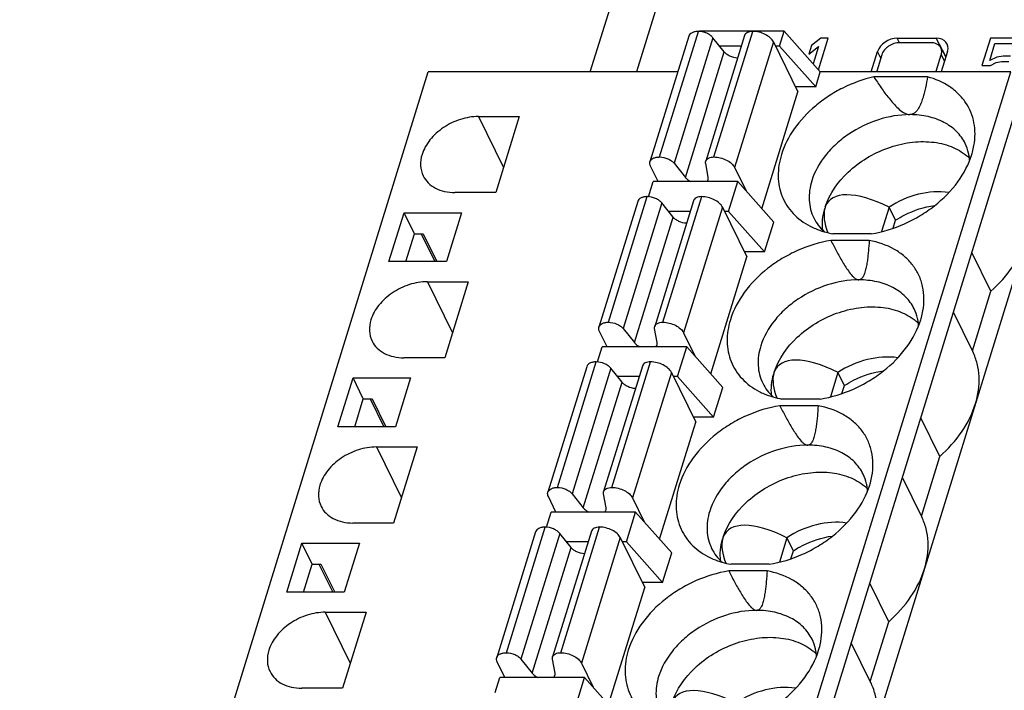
# Model space of a CAD drawing. Header units: millimetres. Extents: x 0 to 420, y 0 to 297.
# Tile 21 of 24: x 213 to 236, y 258 to 274. Entities that reach past the tile are written whole.
import ezdxf

# ---------------------------------------------------------------- set-up
doc = ezdxf.new("R2010")
doc.units = ezdxf.units.MM
doc.header["$LTSCALE"] = 23.1
doc.layers.get('0').update_dxf_attribs({"linetype": 'CONTINUOUS'})
doc.layers.add('000', color=7, linetype='CONTINUOUS')

msp = doc.modelspace()

# ---------------------------------------------------------------- linework, layer by layer
at = {"color": 7, "linetype": 'Continuous'}
for p, q in [((228.164, 275.964), (227.184, 272.816)), ((226.087, 272.816), (226.637, 274.584)), ((228.425, 273.661), (227.505, 270.685)), ((227.732, 270.799), (228.652, 273.775)), ((228.997, 273.625), (228.077, 270.649)), ((230.687, 273.779), (228.681, 273.779)), ((229.747, 273.678), (228.827, 270.701)), ((229.264, 273.291), (228.997, 273.625)), ((229.022, 270.799), (229.942, 273.775)), ((230.578, 273.427), (230.687, 273.779)), ((231.542, 272.816), (230.687, 273.779)), ((233.418, 273.505), (233.365, 273.614)), ((233.365, 273.614), (234.287, 273.614)), ((234.52, 273.178), (234.287, 273.614)), ((229.669, 273.427), (229.156, 273.427)), ((230.432, 273.527), (229.512, 270.55)), ((230.432, 273.527), (231.012, 272.346)), ((230.578, 273.427), (230.481, 273.427)), ((230.578, 273.427), (231.433, 272.463)), ((234.162, 273.508), (233.425, 273.508)), ((234.399, 273.387), (234.516, 273.164)), ((228.344, 270.314), (229.264, 273.291)), ((232.75, 272.816), (232.9, 273.301)), ((233, 273.222), (232.879, 272.831)), ((232.976, 273.144), (232.9, 273.301)), ((234.289, 272.831), (234.41, 273.222)), ((234.558, 273.301), (234.408, 272.816)), ((234.41, 273.222), (234.487, 273.072)), ((212.563, 241.483), (222.246, 272.816)), ((228.163, 272.816), (222.246, 272.816)), ((226.379, 241.483), (236.062, 272.816)), ((231.433, 272.463), (231.542, 272.816)), ((236.062, 272.816), (231.542, 272.816)), ((234.084, 272.698), (232.808, 272.698)), ((234.289, 272.831), (234.296, 272.816)), ((231.433, 272.463), (230.954, 272.463)), ((226.623, 240.985), (236.306, 272.318)), ((230.155, 269.573), (231.012, 272.346)), ((223.439, 271.758), (224.032, 270.549)), ((223.439, 271.758), (224.406, 271.758)), ((224.406, 271.758), (223.849, 269.957)), ((227.355, 239.494), (237.038, 270.827)), ((227.696, 270.215), (227.517, 270.581)), ((228.077, 270.649), (228.344, 270.314)), ((228.885, 270.314), (228.825, 270.649)), ((229.512, 270.55), (229.79, 269.985)), ((227.469, 269.858), (227.579, 270.215)), ((229.585, 270.215), (227.579, 270.215)), ((229.368, 269.51), (229.585, 270.215)), ((230.441, 269.252), (229.585, 270.215)), ((223.849, 269.957), (222.882, 269.957)), ((226.522, 266.882), (227.442, 269.859)), ((227.811, 266.882), (228.731, 269.859)), ((227.214, 269.745), (226.294, 266.768)), ((227.787, 269.709), (226.867, 266.732)), ((228.536, 269.761), (227.616, 266.784)), ((228.054, 269.374), (227.787, 269.709)), ((229.222, 269.61), (228.302, 266.634)), ((229.222, 269.61), (229.801, 268.429)), ((233.172, 269.609), (232.993, 269.029)), ((233.325, 269.298), (233.172, 269.609)), ((221.317, 268.319), (221.675, 269.479)), ((221.919, 268.981), (221.675, 269.479)), ((221.675, 269.479), (223.038, 269.479)), ((223.038, 269.479), (222.68, 268.319)), ((227.134, 266.398), (228.054, 269.374)), ((228.459, 269.51), (227.945, 269.51)), ((229.368, 269.51), (229.271, 269.51)), ((229.368, 269.51), (230.223, 268.547)), ((230.223, 268.547), (230.441, 269.252)), ((233.267, 269.11), (233.325, 269.298)), ((221.714, 268.319), (221.919, 268.981)), ((221.919, 268.981), (222.126, 268.981)), ((222.079, 268.981), (222.404, 268.319)), ((222.126, 268.981), (222.451, 268.319)), ((232.75, 268.977), (231.843, 268.977)), ((232.702, 268.821), (231.795, 268.821)), ((228.945, 265.657), (229.801, 268.429)), ((230.223, 268.547), (229.744, 268.547)), ((235.585, 267.617), (235.136, 268.533)), ((222.68, 268.319), (221.317, 268.319)), ((222.228, 267.842), (222.822, 266.632)), ((222.228, 267.842), (223.195, 267.842)), ((223.195, 267.842), (222.639, 266.04)), ((235.148, 266.203), (235.585, 267.617)), ((235.157, 266.185), (234.699, 267.119)), ((226.486, 266.298), (226.306, 266.665)), ((226.867, 266.732), (227.134, 266.398)), ((227.675, 266.398), (227.614, 266.732)), ((228.302, 266.634), (228.579, 266.069)), ((226.259, 265.941), (226.369, 266.298)), ((228.375, 266.298), (226.369, 266.298)), ((228.157, 265.593), (228.375, 266.298)), ((229.23, 265.335), (228.375, 266.298)), ((222.639, 266.04), (221.672, 266.04)), ((225.312, 262.966), (226.232, 265.942)), ((226.601, 262.966), (227.521, 265.942)), ((226.004, 265.828), (225.084, 262.851)), ((226.576, 265.792), (225.657, 262.815)), ((227.326, 265.844), (226.406, 262.868)), ((226.844, 265.458), (226.576, 265.792)), ((228.011, 265.694), (227.092, 262.717)), ((228.011, 265.694), (228.591, 264.512)), ((231.962, 265.692), (231.783, 265.112)), ((232.114, 265.381), (231.962, 265.692)), ((220.106, 264.403), (220.465, 265.562)), ((220.709, 265.065), (220.465, 265.562)), ((220.465, 265.562), (221.828, 265.562)), ((221.828, 265.562), (221.47, 264.403)), ((225.924, 262.481), (226.844, 265.458)), ((227.248, 265.593), (226.735, 265.593)), ((228.157, 265.593), (228.061, 265.593)), ((228.157, 265.593), (229.012, 264.63)), ((229.012, 264.63), (229.23, 265.335)), ((232.056, 265.193), (232.114, 265.381)), ((220.504, 264.403), (220.709, 265.065)), ((220.709, 265.065), (220.915, 265.065)), ((220.869, 265.065), (221.193, 264.403)), ((220.915, 265.065), (221.24, 264.403)), ((231.54, 265.061), (230.633, 265.061)), ((231.491, 264.904), (230.584, 264.904)), ((227.734, 261.74), (228.591, 264.512)), ((229.012, 264.63), (228.533, 264.63)), ((234.375, 263.701), (233.926, 264.617)), ((221.47, 264.403), (220.106, 264.403)), ((221.018, 263.925), (221.611, 262.716)), ((221.018, 263.925), (221.985, 263.925)), ((221.985, 263.925), (221.428, 262.123)), ((233.938, 262.286), (234.375, 263.701)), ((233.947, 262.269), (233.488, 263.202)), ((225.276, 262.382), (225.096, 262.748)), ((225.657, 262.815), (225.924, 262.481)), ((226.465, 262.481), (226.404, 262.815)), ((227.092, 262.717), (227.369, 262.152)), ((225.048, 262.024), (225.159, 262.382)), ((227.165, 262.382), (225.159, 262.382)), ((226.947, 261.677), (227.165, 262.382)), ((228.02, 261.418), (227.165, 262.382)), ((221.428, 262.123), (220.461, 262.123)), ((224.794, 261.911), (223.874, 258.935)), ((224.101, 259.049), (225.021, 262.026)), ((226.116, 261.928), (225.196, 258.951)), ((225.391, 259.049), (226.311, 262.026)), ((225.366, 261.875), (224.446, 258.899)), ((225.633, 261.541), (225.366, 261.875)), ((226.038, 261.677), (225.525, 261.677)), ((226.801, 261.777), (225.881, 258.8)), ((226.801, 261.777), (227.381, 260.596)), ((226.947, 261.677), (226.85, 261.677)), ((226.947, 261.677), (227.802, 260.713)), ((230.752, 261.775), (230.572, 261.196)), ((230.904, 261.465), (230.752, 261.775)), ((218.896, 260.486), (219.254, 261.646)), ((219.498, 261.148), (219.254, 261.646)), ((219.254, 261.646), (220.618, 261.646)), ((220.618, 261.646), (220.259, 260.486)), ((224.713, 258.564), (225.633, 261.541)), ((230.846, 261.276), (230.904, 261.465)), ((227.802, 260.713), (228.02, 261.418)), ((219.294, 260.486), (219.498, 261.148)), ((219.498, 261.148), (219.705, 261.148)), ((219.658, 261.148), (219.983, 260.486)), ((219.705, 261.148), (220.03, 260.486)), ((230.281, 260.988), (229.374, 260.988)), ((230.329, 261.144), (229.422, 261.144)), ((226.524, 257.824), (227.381, 260.596)), ((227.802, 260.713), (227.323, 260.713)), ((233.165, 259.784), (232.715, 260.7)), ((220.259, 260.486), (218.896, 260.486)), ((219.808, 260.008), (220.401, 258.799)), ((219.808, 260.008), (220.775, 260.008)), ((220.775, 260.008), (220.218, 258.207)), ((232.728, 258.369), (233.165, 259.784)), ((232.736, 258.352), (232.278, 259.285)), ((224.446, 258.899), (224.713, 258.564)), ((225.254, 258.564), (225.194, 258.899)), ((224.065, 258.465), (223.886, 258.831)), ((225.881, 258.8), (226.159, 258.235)), ((223.838, 258.108), (223.948, 258.465)), ((225.954, 258.465), (223.948, 258.465)), ((225.737, 257.76), (225.954, 258.465)), ((226.81, 257.502), (225.954, 258.465)), ((220.218, 258.207), (219.251, 258.207))]:
    msp.add_line(p, q, dxfattribs=at)
for centre, radius, start, end in [((233.138, 272.751), 0.271, 162.8159, 166.0805), ((234.016, 272.915), 0.286, 339.6581, 342.8118), ((233.667, 271.135), 0.668, 89.6426, 90.3574), ((234.274, 269.949), 1.15, 45.6057, 49.7979), ((233.952, 270.637), 1.135, 3.9816, 8.6107), ((233.064, 266.032), 1.15, 45.6068, 49.7979), ((232.742, 266.721), 1.135, 3.983, 8.6509), ((231.854, 262.116), 1.15, 45.6068, 49.7979), ((231.531, 262.804), 1.135, 3.983, 8.6509), ((230.643, 258.199), 1.15, 45.6068, 49.7979), ((230.321, 258.888), 1.135, 3.983, 8.6509)]:
    msp.add_arc(centre, radius, start, end, dxfattribs=at)
for centre, major_axis, ratio, start_param, end_param in [((233.269, 273.301), (0.359, 0.176), 0.721696, 0.973841, 2.544333), ((234.19, 273.301), (0.359, 0.176), 0.721287, 5.685875, 7.256367), ((233.707, 268.072), (1.977, -1.667), 0.381713, 2.142598, 3.281402), ((234.553, 267.444), (2.763, -2.401), 0.416643, 3.310174, 3.336728), ((233.707, 268.072), (1.977, -1.667), 0.381713, -2.960643, -2.530028), ((232.497, 264.155), (1.977, -1.667), 0.381713, 2.142598, 3.281402), ((232.497, 264.155), (1.977, -1.667), 0.381713, -2.960643, -2.530028), ((233.342, 263.527), (2.763, -2.401), 0.416643, 3.310174, 3.336728), ((231.286, 260.239), (1.977, -1.667), 0.381713, 2.142598, 3.281402), ((231.286, 260.239), (1.977, -1.667), 0.381713, -2.960643, -2.530028), ((232.132, 259.61), (2.763, -2.401), 0.416643, 3.310174, 3.336728), ((230.076, 256.322), (1.977, -1.667), 0.381713, 2.142598, 3.281402)]:
    msp.add_ellipse(centre, major_axis=major_axis, ratio=ratio, start_param=start_param, end_param=end_param, dxfattribs=at)
for points, knots in [([(228.652, 273.775), (228.625, 273.775), (228.573, 273.771), (228.504, 273.749), (228.451, 273.713), (228.43, 273.679), (228.425, 273.661)], [0, 0, 0, 0, 0.303747, 0.569985, 0.797786, 1, 1, 1, 1]), ([(228.997, 273.625), (228.979, 273.648), (228.933, 273.69), (228.82, 273.752), (228.719, 273.775), (228.652, 273.775)], [0, 0, 0, 0, 0.225099, 0.479584, 1, 1, 1, 1]), ([(229.942, 273.775), (229.918, 273.775), (229.874, 273.772), (229.815, 273.753), (229.769, 273.722), (229.751, 273.693), (229.747, 273.678)], [0, 0, 0, 0, 0.303613, 0.569934, 0.797679, 1, 1, 1, 1]), ([(230.432, 273.527), (230.414, 273.563), (230.356, 273.632), (230.237, 273.709), (230.095, 273.762), (229.992, 273.775), (229.942, 273.775)], [0, 0, 0, 0, 0.211485, 0.463357, 0.735258, 1, 1, 1, 1]), ([(233.425, 273.508), (233.379, 273.508), (233.285, 273.492), (233.123, 273.414), (233.026, 273.305), (233, 273.222)], [0, 0, 0, 0, 0.254892, 0.51963, 1, 1, 1, 1]), ([(234.399, 273.387), (234.389, 273.406), (234.362, 273.441), (234.285, 273.495), (234.211, 273.508), (234.162, 273.508)], [0, 0, 0, 0, 0.227669, 0.467029, 1, 1, 1, 1]), ([(234.41, 273.222), (234.418, 273.25), (234.427, 273.307), (234.412, 273.363), (234.399, 273.387)], [0, 0, 0, 0, 0.517497, 1, 1, 1, 1]), ([(229.582, 273.143), (229.519, 273.147), (229.427, 273.171), (229.323, 273.231), (229.281, 273.27), (229.264, 273.291)], [0, 0, 0, 0, 0.523431, 0.775641, 1, 1, 1, 1]), ([(232.808, 272.698), (232.555, 272.639), (232.184, 272.504), (231.733, 272.245), (231.326, 271.943), (230.909, 271.5), (230.687, 271.073), (230.621, 270.857)], [0, 0, 0, 0, 0.261848, 0.393619, 0.5237, 0.772456, 1, 1, 1, 1]), ([(232.808, 272.698), (232.865, 272.612), (232.982, 272.44), (233.169, 272.187), (233.343, 271.986), (233.506, 271.849), (233.61, 271.804), (233.662, 271.802)], [0, 0, 0, 0, 0.245841, 0.493928, 0.746071, 0.874636, 1, 1, 1, 1]), ([(234.084, 272.698), (234.07, 272.612), (234.046, 272.484), (234.007, 272.315), (233.972, 272.191), (233.931, 272.069), (233.886, 271.972), (233.839, 271.901), (233.796, 271.852), (233.74, 271.813), (233.694, 271.803), (233.671, 271.802)], [0, 0, 0, 0, 0.250942, 0.375739, 0.499919, 0.623326, 0.745859, 0.807024, 0.868585, 0.931898, 1, 1, 1, 1]), ([(235.185, 271.068), (235.202, 271.159), (235.219, 271.341), (235.195, 271.61), (235.119, 271.864), (234.995, 272.095), (234.824, 272.299), (234.536, 272.534), (234.27, 272.648), (234.084, 272.698)], [0, 0, 0, 0, 0.127782, 0.25068, 0.370603, 0.489789, 0.610547, 0.73498, 1, 1, 1, 1]), ([(223.439, 271.758), (223.295, 271.758), (223, 271.708), (222.601, 271.514), (222.28, 271.228), (222.14, 270.982), (222.101, 270.857)], [0, 0, 0, 0, 0.253211, 0.516158, 0.770088, 1, 1, 1, 1]), ([(233.662, 271.802), (233.412, 271.802), (232.901, 271.714), (232.319, 271.431), (231.915, 271.115), (231.586, 270.766), (231.407, 270.453), (231.34, 270.236)], [0, 0, 0, 0, 0.253094, 0.515855, 0.64531, 0.770299, 1, 1, 1, 1]), ([(234.978, 271.117), (234.926, 271.222), (234.782, 271.421), (234.473, 271.64), (234.092, 271.774), (233.814, 271.802), (233.671, 271.802)], [0, 0, 0, 0, 0.226927, 0.465149, 0.72211, 1, 1, 1, 1]), ([(231.661, 269.618), (231.762, 269.931), (232.075, 270.369), (232.633, 270.788), (233.13, 271.027), (233.655, 271.159), (234.17, 271.175), (234.638, 271.073), (234.906, 270.92), (235.017, 270.827)], [0, 0, 0, 0, 0.243827, 0.378389, 0.51521, 0.649304, 0.776237, 0.893185, 1, 1, 1, 1]), ([(235.074, 270.807), (235.07, 270.834), (235.05, 270.941), (235.014, 271.044), (234.978, 271.117)], [0, 0, 0, 0, 0.252788, 1, 1, 1, 1]), ([(235.134, 270.857), (235.139, 270.875), (235.16, 270.944), (235.176, 271.015), (235.185, 271.068)], [0, 0, 0, 0, 0.253214, 1, 1, 1, 1]), ([(222.101, 270.857), (222.075, 270.772), (222.048, 270.598), (222.091, 270.426), (222.128, 270.351)], [0, 0, 0, 0, 0.51744, 1, 1, 1, 1]), ([(227.505, 270.685), (227.51, 270.702), (227.531, 270.736), (227.584, 270.773), (227.653, 270.794), (227.705, 270.799), (227.732, 270.799)], [0, 0, 0, 0, 0.202214, 0.430015, 0.696253, 1, 1, 1, 1]), ([(227.732, 270.799), (227.799, 270.799), (227.9, 270.776), (228.013, 270.713), (228.059, 270.671), (228.077, 270.649)], [0, 0, 0, 0, 0.520416, 0.774901, 1, 1, 1, 1]), ([(228.827, 270.701), (228.831, 270.716), (228.85, 270.745), (228.895, 270.776), (228.954, 270.795), (228.998, 270.799), (229.022, 270.799)], [0, 0, 0, 0, 0.202321, 0.430066, 0.696387, 1, 1, 1, 1]), ([(229.022, 270.799), (229.072, 270.799), (229.175, 270.785), (229.317, 270.733), (229.436, 270.656), (229.495, 270.586), (229.512, 270.55)], [0, 0, 0, 0, 0.264742, 0.536643, 0.788515, 1, 1, 1, 1]), ([(230.621, 270.857), (230.57, 270.692), (230.528, 270.434), (230.563, 270.098), (230.631, 269.864), (230.742, 269.648), (230.945, 269.388), (231.151, 269.238), (231.3, 269.16)], [0, 0, 0, 0, 0.260886, 0.384641, 0.505678, 0.625901, 0.747326, 1, 1, 1, 1]), ([(232.75, 268.977), (233.021, 269.022), (233.423, 269.146), (233.913, 269.401), (234.361, 269.709), (234.82, 270.171), (235.063, 270.627), (235.134, 270.857)], [0, 0, 0, 0, 0.259665, 0.391496, 0.522068, 0.7721, 1, 1, 1, 1]), ([(227.517, 270.581), (227.509, 270.598), (227.497, 270.632), (227.5, 270.669), (227.505, 270.685)], [0, 0, 0, 0, 0.525761, 1, 1, 1, 1]), ([(228.825, 270.649), (228.824, 270.653), (228.821, 270.67), (228.823, 270.689), (228.827, 270.701)], [0, 0, 0, 0, 0.259402, 1, 1, 1, 1]), ([(222.128, 270.351), (222.158, 270.29), (222.241, 270.176), (222.419, 270.049), (222.639, 269.972), (222.799, 269.957), (222.882, 269.957)], [0, 0, 0, 0, 0.226861, 0.465031, 0.722064, 1, 1, 1, 1]), ([(228.344, 270.314), (228.352, 270.305), (228.39, 270.264), (228.438, 270.233), (228.477, 270.215)], [0, 0, 0, 0, 0.22734, 1, 1, 1, 1]), ([(228.883, 270.264), (228.884, 270.268), (228.888, 270.284), (228.888, 270.302), (228.885, 270.314)], [0, 0, 0, 0, 0.24511, 1, 1, 1, 1]), ([(228.85, 270.215), (228.854, 270.218), (228.868, 270.232), (228.878, 270.25), (228.883, 270.264)], [0, 0, 0, 0, 0.262212, 1, 1, 1, 1]), ([(231.34, 270.236), (231.295, 270.088), (231.26, 269.855), (231.305, 269.557), (231.355, 269.419), (231.387, 269.355)], [0, 0, 0, 0, 0.516147, 0.760439, 1, 1, 1, 1]), ([(227.442, 269.859), (227.414, 269.859), (227.363, 269.854), (227.294, 269.833), (227.241, 269.797), (227.22, 269.762), (227.214, 269.745)], [0, 0, 0, 0, 0.303747, 0.569985, 0.797786, 1, 1, 1, 1]), ([(227.787, 269.709), (227.769, 269.731), (227.722, 269.773), (227.61, 269.836), (227.509, 269.859), (227.442, 269.859)], [0, 0, 0, 0, 0.225099, 0.479584, 1, 1, 1, 1]), ([(228.731, 269.859), (228.708, 269.859), (228.664, 269.855), (228.604, 269.836), (228.559, 269.806), (228.541, 269.776), (228.536, 269.761)], [0, 0, 0, 0, 0.303613, 0.569934, 0.797679, 1, 1, 1, 1]), ([(229.222, 269.61), (229.204, 269.646), (229.145, 269.716), (229.027, 269.793), (228.884, 269.845), (228.782, 269.859), (228.731, 269.859)], [0, 0, 0, 0, 0.211485, 0.463357, 0.735258, 1, 1, 1, 1]), ([(234.59, 269.957), (234.353, 269.992), (233.846, 269.953), (233.385, 269.749), (233.172, 269.609)], [0, 0, 0, 0, 0.483955, 1, 1, 1, 1]), ([(233.325, 269.298), (233.395, 269.344), (233.682, 269.511), (234.007, 269.615), (234.252, 269.647)], [0, 0, 0, 0, 0.252945, 1, 1, 1, 1]), ([(228.371, 269.227), (228.309, 269.231), (228.217, 269.255), (228.113, 269.315), (228.071, 269.353), (228.054, 269.374)], [0, 0, 0, 0, 0.523431, 0.775641, 1, 1, 1, 1]), ([(231.599, 269.062), (231.589, 269.146), (231.589, 269.32), (231.623, 269.491), (231.648, 269.576)], [0, 0, 0, 0, 0.487849, 1, 1, 1, 1]), ([(231.3, 269.16), (231.341, 269.139), (231.514, 269.057), (231.7, 269.004), (231.843, 268.977)], [0, 0, 0, 0, 0.241655, 1, 1, 1, 1]), ([(231.387, 269.355), (231.417, 269.293), (231.491, 269.175), (231.586, 269.073), (231.638, 269.026)], [0, 0, 0, 0, 0.495517, 1, 1, 1, 1]), ([(231.795, 268.821), (231.523, 268.776), (231.122, 268.653), (230.631, 268.397), (230.184, 268.089), (229.725, 267.627), (229.482, 267.171), (229.411, 266.941)], [0, 0, 0, 0, 0.259665, 0.391496, 0.522068, 0.7721, 1, 1, 1, 1]), ([(231.795, 268.821), (231.838, 268.735), (231.904, 268.608), (231.996, 268.439), (232.068, 268.313), (232.145, 268.189), (232.228, 268.067), (232.307, 267.971), (232.383, 267.906), (232.432, 267.886), (232.456, 267.886)], [0, 0, 0, 0, 0.245919, 0.369415, 0.493437, 0.618217, 0.744175, 0.872098, 0.937102, 1, 1, 1, 1]), ([(232.702, 268.821), (232.696, 268.736), (232.687, 268.609), (232.67, 268.44), (232.654, 268.314), (232.636, 268.211), (232.618, 268.129), (232.602, 268.069), (232.582, 268.011), (232.561, 267.964), (232.538, 267.93), (232.517, 267.908), (232.489, 267.89), (232.467, 267.886), (232.456, 267.886)], [0, 0, 0, 0, 0.253326, 0.379424, 0.504966, 0.629721, 0.691697, 0.753309, 0.814466, 0.875089, 0.905302, 0.935665, 0.966797, 1, 1, 1, 1]), ([(233.975, 267.151), (233.993, 267.249), (234.01, 267.444), (233.978, 267.731), (233.888, 268), (233.741, 268.241), (233.543, 268.45), (233.21, 268.682), (232.909, 268.783), (232.702, 268.821)], [0, 0, 0, 0, 0.126482, 0.247918, 0.366527, 0.484871, 0.605575, 0.730874, 1, 1, 1, 1]), ([(235.585, 267.617), (235.784, 267.793), (236.128, 268.175), (236.361, 268.636), (236.433, 268.868)], [0, 0, 0, 0, 0.521496, 1, 1, 1, 1]), ([(222.228, 267.842), (222.084, 267.842), (221.79, 267.791), (221.391, 267.598), (221.07, 267.311), (220.929, 267.066), (220.891, 266.941)], [0, 0, 0, 0, 0.253211, 0.516158, 0.770088, 1, 1, 1, 1]), ([(232.456, 267.886), (232.206, 267.886), (231.694, 267.798), (231.111, 267.516), (230.706, 267.199), (230.377, 266.851), (230.197, 266.536), (230.13, 266.319)], [0, 0, 0, 0, 0.25301, 0.515778, 0.645257, 0.770272, 1, 1, 1, 1]), ([(233.768, 267.2), (233.716, 267.306), (233.571, 267.505), (233.261, 267.725), (232.879, 267.858), (232.6, 267.886), (232.456, 267.886)], [0, 0, 0, 0, 0.226856, 0.465051, 0.722044, 1, 1, 1, 1]), ([(230.45, 265.701), (230.552, 266.014), (230.865, 266.453), (231.422, 266.871), (231.92, 267.11), (232.445, 267.243), (232.96, 267.259), (233.428, 267.156), (233.696, 267.004), (233.806, 266.911)], [0, 0, 0, 0, 0.243827, 0.378389, 0.51521, 0.649304, 0.776237, 0.893185, 1, 1, 1, 1]), ([(233.864, 266.892), (233.86, 266.919), (233.84, 267.025), (233.803, 267.128), (233.768, 267.2)], [0, 0, 0, 0, 0.252775, 1, 1, 1, 1]), ([(233.924, 266.941), (233.929, 266.958), (233.949, 267.028), (233.966, 267.098), (233.975, 267.151)], [0, 0, 0, 0, 0.253236, 1, 1, 1, 1]), ([(220.891, 266.941), (220.864, 266.856), (220.838, 266.681), (220.881, 266.509), (220.917, 266.434)], [0, 0, 0, 0, 0.51744, 1, 1, 1, 1]), ([(226.294, 266.768), (226.3, 266.785), (226.321, 266.82), (226.374, 266.856), (226.443, 266.878), (226.495, 266.882), (226.522, 266.882)], [0, 0, 0, 0, 0.202214, 0.430015, 0.696253, 1, 1, 1, 1]), ([(226.522, 266.882), (226.589, 266.882), (226.69, 266.859), (226.802, 266.797), (226.849, 266.755), (226.867, 266.732)], [0, 0, 0, 0, 0.520416, 0.774901, 1, 1, 1, 1]), ([(227.616, 266.784), (227.621, 266.799), (227.639, 266.829), (227.684, 266.86), (227.744, 266.878), (227.788, 266.882), (227.811, 266.882)], [0, 0, 0, 0, 0.202321, 0.430066, 0.696387, 1, 1, 1, 1]), ([(227.811, 266.882), (227.862, 266.882), (227.965, 266.868), (228.107, 266.816), (228.225, 266.739), (228.284, 266.67), (228.302, 266.634)], [0, 0, 0, 0, 0.264742, 0.536643, 0.788515, 1, 1, 1, 1]), ([(229.411, 266.941), (229.359, 266.775), (229.318, 266.517), (229.352, 266.182), (229.421, 265.947), (229.532, 265.732), (229.735, 265.472), (229.941, 265.321), (230.09, 265.243)], [0, 0, 0, 0, 0.260886, 0.384641, 0.505678, 0.625901, 0.747326, 1, 1, 1, 1]), ([(231.54, 265.061), (231.811, 265.106), (232.212, 265.229), (232.703, 265.484), (233.151, 265.793), (233.609, 266.255), (233.853, 266.71), (233.924, 266.941)], [0, 0, 0, 0, 0.259665, 0.391496, 0.522068, 0.7721, 1, 1, 1, 1]), ([(226.306, 266.665), (226.298, 266.681), (226.287, 266.716), (226.289, 266.752), (226.294, 266.768)], [0, 0, 0, 0, 0.525761, 1, 1, 1, 1]), ([(227.614, 266.732), (227.613, 266.736), (227.611, 266.754), (227.613, 266.772), (227.616, 266.784)], [0, 0, 0, 0, 0.259402, 1, 1, 1, 1]), ([(220.917, 266.434), (220.947, 266.374), (221.03, 266.259), (221.209, 266.133), (221.429, 266.056), (221.589, 266.04), (221.672, 266.04)], [0, 0, 0, 0, 0.226861, 0.465031, 0.722064, 1, 1, 1, 1]), ([(227.134, 266.398), (227.142, 266.388), (227.18, 266.347), (227.228, 266.317), (227.267, 266.298)], [0, 0, 0, 0, 0.22734, 1, 1, 1, 1]), ([(227.64, 266.298), (227.644, 266.302), (227.658, 266.316), (227.668, 266.333), (227.672, 266.347)], [0, 0, 0, 0, 0.262212, 1, 1, 1, 1]), ([(227.672, 266.347), (227.674, 266.351), (227.678, 266.368), (227.677, 266.385), (227.675, 266.398)], [0, 0, 0, 0, 0.24511, 1, 1, 1, 1]), ([(230.13, 266.319), (230.084, 266.171), (230.05, 265.939), (230.095, 265.64), (230.145, 265.503), (230.177, 265.438)], [0, 0, 0, 0, 0.516147, 0.760439, 1, 1, 1, 1]), ([(235.222, 264.952), (235.286, 265.159), (235.334, 265.484), (235.272, 265.902), (235.201, 266.095), (235.157, 266.185)], [0, 0, 0, 0, 0.516103, 0.760451, 1, 1, 1, 1]), ([(226.232, 265.942), (226.204, 265.942), (226.153, 265.938), (226.083, 265.916), (226.03, 265.88), (226.009, 265.845), (226.004, 265.828)], [0, 0, 0, 0, 0.303747, 0.569985, 0.797786, 1, 1, 1, 1]), ([(226.576, 265.792), (226.558, 265.815), (226.512, 265.857), (226.399, 265.919), (226.298, 265.942), (226.232, 265.942)], [0, 0, 0, 0, 0.225099, 0.479584, 1, 1, 1, 1]), ([(227.521, 265.942), (227.498, 265.942), (227.453, 265.938), (227.394, 265.92), (227.349, 265.889), (227.331, 265.859), (227.326, 265.844)], [0, 0, 0, 0, 0.303613, 0.569934, 0.797679, 1, 1, 1, 1]), ([(228.011, 265.694), (227.994, 265.73), (227.935, 265.799), (227.816, 265.876), (227.674, 265.928), (227.572, 265.942), (227.521, 265.942)], [0, 0, 0, 0, 0.211485, 0.463357, 0.735258, 1, 1, 1, 1]), ([(233.38, 266.04), (233.143, 266.075), (232.636, 266.036), (232.175, 265.832), (231.962, 265.692)], [0, 0, 0, 0, 0.483955, 1, 1, 1, 1]), ([(230.389, 265.146), (230.379, 265.23), (230.378, 265.404), (230.412, 265.574), (230.437, 265.659)], [0, 0, 0, 0, 0.487849, 1, 1, 1, 1]), ([(232.114, 265.381), (232.185, 265.427), (232.472, 265.594), (232.796, 265.699), (233.042, 265.731)], [0, 0, 0, 0, 0.252945, 1, 1, 1, 1]), ([(227.161, 265.31), (227.099, 265.314), (227.006, 265.338), (226.903, 265.398), (226.86, 265.437), (226.844, 265.458)], [0, 0, 0, 0, 0.523431, 0.775641, 1, 1, 1, 1]), ([(230.177, 265.438), (230.207, 265.377), (230.28, 265.258), (230.376, 265.156), (230.428, 265.11)], [0, 0, 0, 0, 0.495517, 1, 1, 1, 1]), ([(230.09, 265.243), (230.131, 265.222), (230.304, 265.141), (230.49, 265.087), (230.633, 265.061)], [0, 0, 0, 0, 0.241655, 1, 1, 1, 1]), ([(234.375, 263.701), (234.573, 263.877), (234.917, 264.258), (235.15, 264.719), (235.222, 264.952)], [0, 0, 0, 0, 0.521496, 1, 1, 1, 1]), ([(230.584, 264.904), (230.313, 264.859), (229.912, 264.736), (229.421, 264.481), (228.973, 264.172), (228.515, 263.71), (228.271, 263.255), (228.2, 263.024)], [0, 0, 0, 0, 0.259665, 0.391496, 0.522068, 0.7721, 1, 1, 1, 1]), ([(230.584, 264.904), (230.628, 264.819), (230.694, 264.691), (230.786, 264.523), (230.858, 264.397), (230.935, 264.272), (231.018, 264.151), (231.097, 264.054), (231.173, 263.99), (231.221, 263.969), (231.246, 263.969)], [0, 0, 0, 0, 0.245919, 0.369415, 0.493437, 0.618217, 0.744175, 0.872098, 0.937102, 1, 1, 1, 1]), ([(231.491, 264.904), (231.486, 264.819), (231.477, 264.692), (231.46, 264.523), (231.443, 264.398), (231.426, 264.294), (231.408, 264.212), (231.392, 264.152), (231.372, 264.094), (231.35, 264.048), (231.327, 264.014), (231.306, 263.991), (231.279, 263.974), (231.257, 263.969), (231.246, 263.969)], [0, 0, 0, 0, 0.253326, 0.379424, 0.504966, 0.629721, 0.691697, 0.753309, 0.814466, 0.875089, 0.905302, 0.935665, 0.966797, 1, 1, 1, 1]), ([(232.765, 263.234), (232.782, 263.332), (232.8, 263.527), (232.768, 263.815), (232.677, 264.083), (232.531, 264.325), (232.333, 264.533), (231.999, 264.765), (231.699, 264.866), (231.491, 264.904)], [0, 0, 0, 0, 0.126482, 0.247918, 0.366527, 0.484871, 0.605575, 0.730874, 1, 1, 1, 1]), ([(221.018, 263.925), (220.874, 263.925), (220.579, 263.874), (220.18, 263.681), (219.859, 263.395), (219.719, 263.149), (219.68, 263.024)], [0, 0, 0, 0, 0.253211, 0.516158, 0.770088, 1, 1, 1, 1]), ([(231.246, 263.969), (230.996, 263.969), (230.483, 263.881), (229.901, 263.599), (229.496, 263.283), (229.166, 262.934), (228.987, 262.62), (228.92, 262.403)], [0, 0, 0, 0, 0.25301, 0.515778, 0.645257, 0.770272, 1, 1, 1, 1]), ([(232.557, 263.284), (232.506, 263.389), (232.361, 263.588), (232.051, 263.808), (231.668, 263.942), (231.39, 263.969), (231.246, 263.969)], [0, 0, 0, 0, 0.226856, 0.465051, 0.722044, 1, 1, 1, 1]), ([(229.24, 261.784), (229.342, 262.098), (229.655, 262.536), (230.212, 262.955), (230.71, 263.194), (231.234, 263.326), (231.749, 263.342), (232.217, 263.24), (232.486, 263.087), (232.596, 262.994)], [0, 0, 0, 0, 0.243827, 0.378389, 0.51521, 0.649304, 0.776237, 0.893185, 1, 1, 1, 1]), ([(232.653, 262.975), (232.649, 263.002), (232.629, 263.108), (232.593, 263.211), (232.557, 263.284)], [0, 0, 0, 0, 0.252775, 1, 1, 1, 1]), ([(232.713, 263.024), (232.719, 263.042), (232.739, 263.111), (232.755, 263.181), (232.765, 263.234)], [0, 0, 0, 0, 0.253236, 1, 1, 1, 1]), ([(219.68, 263.024), (219.654, 262.939), (219.628, 262.765), (219.671, 262.592), (219.707, 262.518)], [0, 0, 0, 0, 0.51744, 1, 1, 1, 1]), ([(225.096, 262.748), (225.088, 262.765), (225.076, 262.799), (225.079, 262.835), (225.084, 262.851)], [0, 0, 0, 0, 0.525761, 1, 1, 1, 1]), ([(225.084, 262.851), (225.089, 262.869), (225.111, 262.903), (225.163, 262.939), (225.233, 262.961), (225.284, 262.966), (225.312, 262.966)], [0, 0, 0, 0, 0.202214, 0.430015, 0.696253, 1, 1, 1, 1]), ([(225.312, 262.966), (225.379, 262.966), (225.479, 262.943), (225.592, 262.88), (225.639, 262.838), (225.657, 262.815)], [0, 0, 0, 0, 0.520416, 0.774901, 1, 1, 1, 1]), ([(226.404, 262.815), (226.403, 262.82), (226.4, 262.837), (226.402, 262.855), (226.406, 262.868)], [0, 0, 0, 0, 0.259402, 1, 1, 1, 1]), ([(226.406, 262.868), (226.411, 262.883), (226.429, 262.912), (226.474, 262.943), (226.534, 262.962), (226.578, 262.966), (226.601, 262.966)], [0, 0, 0, 0, 0.202321, 0.430066, 0.696387, 1, 1, 1, 1]), ([(226.601, 262.966), (226.652, 262.966), (226.754, 262.952), (226.897, 262.899), (227.015, 262.822), (227.074, 262.753), (227.092, 262.717)], [0, 0, 0, 0, 0.264742, 0.536643, 0.788515, 1, 1, 1, 1]), ([(228.2, 263.024), (228.149, 262.859), (228.107, 262.601), (228.142, 262.265), (228.211, 262.031), (228.322, 261.815), (228.525, 261.555), (228.73, 261.404), (228.879, 261.327)], [0, 0, 0, 0, 0.260886, 0.384641, 0.505678, 0.625901, 0.747326, 1, 1, 1, 1]), ([(230.329, 261.144), (230.6, 261.189), (231.002, 261.312), (231.493, 261.568), (231.94, 261.876), (232.399, 262.338), (232.642, 262.794), (232.713, 263.024)], [0, 0, 0, 0, 0.259665, 0.391496, 0.522068, 0.7721, 1, 1, 1, 1]), ([(219.707, 262.518), (219.737, 262.457), (219.82, 262.342), (219.998, 262.216), (220.218, 262.139), (220.378, 262.123), (220.461, 262.123)], [0, 0, 0, 0, 0.226861, 0.465031, 0.722064, 1, 1, 1, 1]), ([(225.924, 262.481), (225.932, 262.471), (225.97, 262.431), (226.018, 262.4), (226.056, 262.382)], [0, 0, 0, 0, 0.22734, 1, 1, 1, 1]), ([(226.43, 262.382), (226.433, 262.385), (226.447, 262.399), (226.458, 262.417), (226.462, 262.43)], [0, 0, 0, 0, 0.262212, 1, 1, 1, 1]), ([(226.462, 262.43), (226.463, 262.434), (226.467, 262.451), (226.467, 262.468), (226.465, 262.481)], [0, 0, 0, 0, 0.24511, 1, 1, 1, 1]), ([(228.92, 262.403), (228.874, 262.254), (228.84, 262.022), (228.884, 261.724), (228.935, 261.586), (228.966, 261.521)], [0, 0, 0, 0, 0.516147, 0.760439, 1, 1, 1, 1]), ([(232.169, 262.123), (231.933, 262.159), (231.426, 262.12), (230.965, 261.916), (230.752, 261.775)], [0, 0, 0, 0, 0.483955, 1, 1, 1, 1]), ([(234.012, 261.035), (234.076, 261.242), (234.124, 261.567), (234.062, 261.985), (233.991, 262.178), (233.947, 262.268)], [0, 0, 0, 0, 0.516103, 0.760451, 1, 1, 1, 1]), ([(225.021, 262.026), (224.994, 262.026), (224.942, 262.021), (224.873, 261.999), (224.82, 261.963), (224.799, 261.929), (224.794, 261.911)], [0, 0, 0, 0, 0.303747, 0.569985, 0.797786, 1, 1, 1, 1]), ([(225.366, 261.875), (225.348, 261.898), (225.302, 261.94), (225.189, 262.003), (225.088, 262.026), (225.021, 262.026)], [0, 0, 0, 0, 0.225099, 0.479584, 1, 1, 1, 1]), ([(226.311, 262.026), (226.287, 262.026), (226.243, 262.022), (226.184, 262.003), (226.138, 261.972), (226.12, 261.943), (226.116, 261.928)], [0, 0, 0, 0, 0.303613, 0.569934, 0.797679, 1, 1, 1, 1]), ([(226.801, 261.777), (226.783, 261.813), (226.725, 261.882), (226.606, 261.959), (226.464, 262.012), (226.361, 262.026), (226.311, 262.026)], [0, 0, 0, 0, 0.211485, 0.463357, 0.735258, 1, 1, 1, 1]), ([(229.179, 261.229), (229.169, 261.313), (229.168, 261.487), (229.202, 261.658), (229.227, 261.743)], [0, 0, 0, 0, 0.487849, 1, 1, 1, 1]), ([(230.904, 261.465), (230.974, 261.511), (231.261, 261.678), (231.586, 261.782), (231.832, 261.814)], [0, 0, 0, 0, 0.252945, 1, 1, 1, 1]), ([(225.951, 261.393), (225.888, 261.397), (225.796, 261.421), (225.692, 261.481), (225.65, 261.52), (225.633, 261.541)], [0, 0, 0, 0, 0.523431, 0.775641, 1, 1, 1, 1]), ([(228.966, 261.521), (228.997, 261.46), (229.07, 261.341), (229.165, 261.24), (229.217, 261.193)], [0, 0, 0, 0, 0.495517, 1, 1, 1, 1]), ([(228.879, 261.327), (228.92, 261.305), (229.094, 261.224), (229.28, 261.171), (229.422, 261.144)], [0, 0, 0, 0, 0.241655, 1, 1, 1, 1]), ([(229.374, 260.988), (229.103, 260.943), (228.701, 260.819), (228.21, 260.564), (227.763, 260.256), (227.304, 259.794), (227.061, 259.338), (226.99, 259.108)], [0, 0, 0, 0, 0.259665, 0.391496, 0.522068, 0.7721, 1, 1, 1, 1]), ([(229.374, 260.988), (229.417, 260.902), (229.483, 260.774), (229.576, 260.606), (229.648, 260.48), (229.724, 260.356), (229.807, 260.234), (229.887, 260.137), (229.962, 260.073), (230.011, 260.053), (230.036, 260.053)], [0, 0, 0, 0, 0.245919, 0.369415, 0.493437, 0.618217, 0.744175, 0.872098, 0.937102, 1, 1, 1, 1]), ([(230.281, 260.988), (230.276, 260.903), (230.266, 260.775), (230.249, 260.606), (230.233, 260.481), (230.216, 260.377), (230.198, 260.296), (230.182, 260.236), (230.162, 260.177), (230.14, 260.131), (230.117, 260.097), (230.096, 260.074), (230.069, 260.057), (230.047, 260.053), (230.036, 260.053)], [0, 0, 0, 0, 0.253326, 0.379424, 0.504966, 0.629721, 0.691697, 0.753309, 0.814466, 0.875089, 0.905302, 0.935665, 0.966797, 1, 1, 1, 1]), ([(231.554, 259.318), (231.572, 259.415), (231.589, 259.61), (231.557, 259.898), (231.467, 260.166), (231.321, 260.408), (231.122, 260.616), (230.789, 260.848), (230.488, 260.949), (230.281, 260.988)], [0, 0, 0, 0, 0.126482, 0.247918, 0.366527, 0.484871, 0.605575, 0.730874, 1, 1, 1, 1]), ([(233.165, 259.784), (233.363, 259.96), (233.707, 260.342), (233.94, 260.803), (234.012, 261.035)], [0, 0, 0, 0, 0.521496, 1, 1, 1, 1]), ([(230.036, 260.053), (229.785, 260.053), (229.273, 259.965), (228.69, 259.683), (228.286, 259.366), (227.956, 259.017), (227.777, 258.703), (227.709, 258.486)], [0, 0, 0, 0, 0.25301, 0.515778, 0.645257, 0.770272, 1, 1, 1, 1]), ([(231.347, 259.367), (231.295, 259.473), (231.15, 259.672), (230.84, 259.891), (230.458, 260.025), (230.18, 260.053), (230.036, 260.053)], [0, 0, 0, 0, 0.226856, 0.465051, 0.722044, 1, 1, 1, 1]), ([(219.808, 260.008), (219.664, 260.008), (219.369, 259.958), (218.97, 259.765), (218.649, 259.478), (218.509, 259.232), (218.47, 259.108)], [0, 0, 0, 0, 0.253211, 0.516158, 0.770088, 1, 1, 1, 1]), ([(228.03, 257.868), (228.131, 258.181), (228.444, 258.619), (229.002, 259.038), (229.499, 259.277), (230.024, 259.409), (230.539, 259.426), (231.007, 259.323), (231.275, 259.17), (231.386, 259.077)], [0, 0, 0, 0, 0.243827, 0.378389, 0.51521, 0.649304, 0.776237, 0.893185, 1, 1, 1, 1]), ([(231.443, 259.058), (231.439, 259.085), (231.419, 259.191), (231.383, 259.295), (231.347, 259.367)], [0, 0, 0, 0, 0.252775, 1, 1, 1, 1]), ([(218.47, 259.108), (218.444, 259.022), (218.417, 258.848), (218.46, 258.676), (218.497, 258.601)], [0, 0, 0, 0, 0.51744, 1, 1, 1, 1]), ([(226.99, 259.108), (226.939, 258.942), (226.897, 258.684), (226.932, 258.348), (227.001, 258.114), (227.111, 257.899), (227.314, 257.638), (227.52, 257.488), (227.669, 257.41)], [0, 0, 0, 0, 0.260886, 0.384641, 0.505678, 0.625901, 0.747326, 1, 1, 1, 1]), ([(229.119, 257.228), (229.39, 257.272), (229.792, 257.396), (230.282, 257.651), (230.73, 257.959), (231.189, 258.422), (231.432, 258.877), (231.503, 259.108)], [0, 0, 0, 0, 0.259665, 0.391496, 0.522068, 0.7721, 1, 1, 1, 1]), ([(231.503, 259.108), (231.508, 259.125), (231.529, 259.194), (231.545, 259.265), (231.554, 259.318)], [0, 0, 0, 0, 0.253236, 1, 1, 1, 1]), ([(223.886, 258.831), (223.878, 258.848), (223.866, 258.882), (223.869, 258.919), (223.874, 258.935)], [0, 0, 0, 0, 0.525761, 1, 1, 1, 1]), ([(223.874, 258.935), (223.879, 258.952), (223.9, 258.987), (223.953, 259.023), (224.022, 259.045), (224.074, 259.049), (224.101, 259.049)], [0, 0, 0, 0, 0.202214, 0.430015, 0.696253, 1, 1, 1, 1]), ([(224.101, 259.049), (224.168, 259.049), (224.269, 259.026), (224.382, 258.963), (224.428, 258.921), (224.446, 258.899)], [0, 0, 0, 0, 0.520416, 0.774901, 1, 1, 1, 1]), ([(225.194, 258.899), (225.193, 258.903), (225.19, 258.921), (225.192, 258.939), (225.196, 258.951)], [0, 0, 0, 0, 0.259402, 1, 1, 1, 1]), ([(225.196, 258.951), (225.2, 258.966), (225.219, 258.996), (225.264, 259.027), (225.323, 259.045), (225.367, 259.049), (225.391, 259.049)], [0, 0, 0, 0, 0.202321, 0.430066, 0.696387, 1, 1, 1, 1]), ([(225.391, 259.049), (225.441, 259.049), (225.544, 259.035), (225.686, 258.983), (225.805, 258.906), (225.864, 258.836), (225.881, 258.8)], [0, 0, 0, 0, 0.264742, 0.536643, 0.788515, 1, 1, 1, 1]), ([(218.497, 258.601), (218.527, 258.54), (218.61, 258.426), (218.788, 258.299), (219.008, 258.223), (219.168, 258.207), (219.251, 258.207)], [0, 0, 0, 0, 0.226861, 0.465031, 0.722064, 1, 1, 1, 1]), ([(224.713, 258.564), (224.721, 258.555), (224.759, 258.514), (224.807, 258.483), (224.846, 258.465)], [0, 0, 0, 0, 0.22734, 1, 1, 1, 1]), ([(225.219, 258.465), (225.223, 258.468), (225.237, 258.482), (225.247, 258.5), (225.252, 258.514)], [0, 0, 0, 0, 0.262212, 1, 1, 1, 1]), ([(225.252, 258.514), (225.253, 258.518), (225.257, 258.534), (225.257, 258.552), (225.254, 258.564)], [0, 0, 0, 0, 0.24511, 1, 1, 1, 1]), ([(227.709, 258.486), (227.664, 258.338), (227.629, 258.106), (227.674, 257.807), (227.724, 257.669), (227.756, 257.605)], [0, 0, 0, 0, 0.516147, 0.760439, 1, 1, 1, 1]), ([(230.959, 258.207), (230.722, 258.242), (230.215, 258.203), (229.754, 257.999), (229.541, 257.859)], [0, 0, 0, 0, 0.483955, 1, 1, 1, 1]), ([(232.802, 257.118), (232.866, 257.326), (232.914, 257.651), (232.851, 258.069), (232.781, 258.261), (232.736, 258.352)], [0, 0, 0, 0, 0.516103, 0.760451, 1, 1, 1, 1])]:
    msp.add_open_spline(points, degree=3, knots=knots, dxfattribs=at)
at = {"layer": '000', "color": 7, "linetype": 'Continuous'}
for p, q in [((231.558, 273.614), (231.331, 273.439)), ((231.499, 272.864), (231.731, 273.614)), ((231.731, 273.614), (231.558, 273.614)), ((235.576, 273.614), (235.375, 272.964)), ((236.555, 273.614), (235.576, 273.614)), ((231.331, 273.439), (231.269, 273.239)), ((231.269, 273.239), (231.496, 273.414)), ((231.496, 273.414), (231.371, 273.009)), ((235.558, 273.089), (235.681, 273.489)), ((235.681, 273.489), (236.516, 273.489)), ((235.725, 273.164), (235.558, 273.089)), ((235.876, 273.189), (235.725, 273.164)), ((236.049, 273.189), (235.876, 273.189)), ((235.375, 272.964), (235.577, 272.964)), ((235.577, 272.964), (235.715, 273.039)), ((235.715, 273.039), (235.838, 273.064)), ((235.838, 273.064), (236.011, 273.064))]:
    msp.add_line(p, q, dxfattribs=at)

doc.saveas('drawing.dxf')
